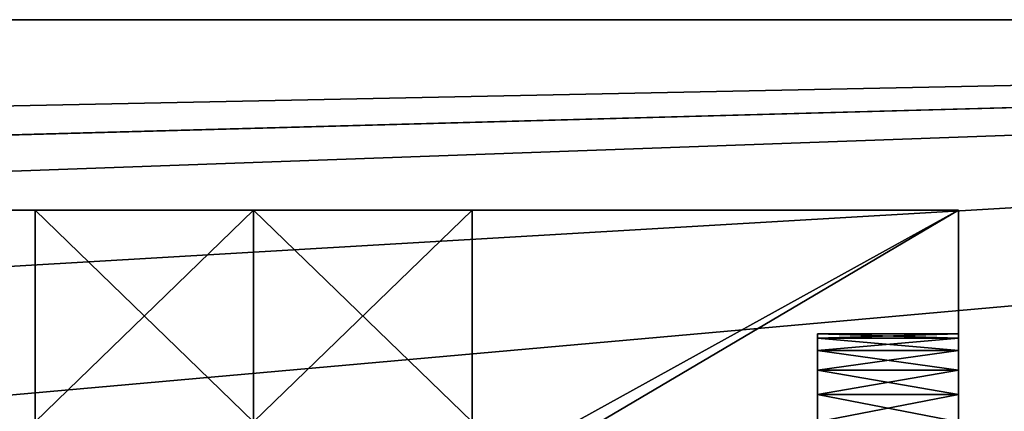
# Model space of a CAD drawing. Extents: x -340 to 340, y -36 to 33.
# Tile 180 of 252: x 249.58 to 263.55, y 27.7 to 33.25. Entities that reach past the tile are written whole.
import ezdxf

# ---------------------------------------------------------------- set-up
doc = ezdxf.new("R2010")
doc.units = 0
doc.header["$LTSCALE"] = 25.4
doc.layers.get('0').update_dxf_attribs({"color": 13, "linetype": 'CONTINUOUS'})

# ---------------------------------------------------------------- blocks, each defined once
blk = doc.blocks.new('OSLO-LED-60-7521-7517_STL')
at = {"color": 7}
for p, q in [((309.193, 33.247, 172.686), (-307.393, 33.247, 172.686)), ((-307.393, 33.247, 173.486), (309.193, 33.247, 173.486)), ((309.193, 33.247, 172.686), (-307.393, 33.247, 172.686)), ((-307.393, 33.247, 173.486), (309.193, 33.247, 173.486)), ((-307.393, 33.247, 132.686), (309.193, 33.247, 132.686)), ((309.193, 33.247, 131.886), (-307.393, 33.247, 131.886)), ((-307.393, 33.247, 132.686), (309.193, 33.247, 132.686)), ((309.193, 33.247, 131.886), (-307.393, 33.247, 131.886))]:
    blk.add_line(p, q, dxfattribs=at)
at = {"color": 0}
for p, q in [((243.4, 30.547, 133.786), (262.9, 30.547, 133.786)), ((243.4, 30.547, 148.786), (262.9, 30.547, 148.786)), ((243.4, 30.547, 133.786), (262.9, 30.547, 133.786)), ((243.4, 30.547, 148.786), (262.9, 30.547, 148.786)), ((252.9, 30.547, 137.706), (249.8, 30.547, 139.496)), ((249.8, 30.547, 139.496), (249.8, 27.547, 139.496)), ((249.8, 30.547, 139.496), (249.8, 27.547, 139.496)), ((249.8, 30.547, 139.496), (249.8, 30.547, 143.075)), ((249.8, 30.547, 143.075), (249.8, 27.547, 143.075)), ((249.8, 30.547, 143.075), (249.8, 27.547, 143.075)), ((249.8, 30.547, 143.075), (252.9, 30.547, 144.865)), ((249.8, 30.547, 139.496), (249.8, 30.547, 143.075)), ((252.9, 30.547, 137.706), (249.8, 30.547, 139.496)), ((249.8, 30.547, 143.075), (252.9, 30.547, 144.865)), ((256, 30.547, 139.496), (252.9, 30.547, 137.706)), ((252.9, 30.547, 137.706), (252.9, 27.547, 137.706)), ((252.9, 30.547, 137.706), (252.9, 27.547, 137.706)), ((252.9, 30.547, 144.865), (252.9, 27.547, 144.865)), ((252.9, 30.547, 144.865), (252.9, 27.547, 144.865)), ((252.9, 30.547, 144.865), (256, 30.547, 143.075)), ((256, 30.547, 139.496), (252.9, 30.547, 137.706)), ((252.9, 30.547, 144.865), (256, 30.547, 143.075)), ((256, 27.547, 143.075), (256, 30.547, 143.075)), ((256, 30.547, 143.075), (256, 30.547, 139.496)), ((256, 30.547, 139.496), (256, 27.547, 139.496)), ((256, 30.547, 139.496), (256, 27.547, 139.496)), ((256, 27.547, 143.075), (256, 30.547, 143.075)), ((256, 30.547, 143.075), (256, 30.547, 139.496)), ((262.9, 30.547, 148.786), (262.9, 19.047, 148.786)), ((262.9, 19.047, 133.786), (262.9, 30.547, 133.786)), ((262.9, 30.547, 133.786), (262.9, 30.547, 148.786)), ((262.9, 19.047, 133.786), (262.9, 30.547, 133.786)), ((262.9, 30.547, 133.786), (262.9, 30.547, 148.786)), ((262.9, 30.547, 148.786), (262.9, 19.047, 148.786)), ((260.9, 28.736, 145.899), (260.9, 28.797, 146.286)), ((260.9, 28.797, 146.286), (260.9, 28.736, 146.672)), ((260.9, 28.736, 135.899), (260.9, 28.797, 136.286)), ((260.9, 28.797, 136.286), (260.9, 28.736, 136.672)), ((260.9, 28.797, 146.286), (262.9, 28.797, 146.286)), ((260.9, 28.797, 146.286), (260.9, 28.736, 146.672)), ((260.9, 28.797, 146.286), (262.9, 28.797, 146.286)), ((260.9, 28.736, 145.899), (260.9, 28.797, 146.286)), ((260.9, 28.797, 136.286), (262.9, 28.797, 136.286)), ((260.9, 28.797, 136.286), (260.9, 28.736, 136.672)), ((260.9, 28.797, 136.286), (262.9, 28.797, 136.286)), ((260.9, 28.736, 135.899), (260.9, 28.797, 136.286)), ((262.9, 28.797, 146.286), (262.9, 28.736, 146.672)), ((262.9, 28.736, 145.899), (262.9, 28.797, 146.286)), ((262.9, 28.797, 136.286), (262.9, 28.736, 136.672)), ((262.9, 28.736, 135.899), (262.9, 28.797, 136.286)), ((262.9, 28.797, 146.286), (262.9, 28.736, 146.672)), ((262.9, 28.736, 145.899), (262.9, 28.797, 146.286)), ((262.9, 28.797, 136.286), (262.9, 28.736, 136.672)), ((262.9, 28.736, 135.899), (262.9, 28.797, 136.286)), ((260.9, 28.736, 146.672), (260.9, 28.559, 147.02)), ((260.9, 28.559, 145.551), (260.9, 28.736, 145.899)), ((260.9, 28.736, 136.672), (260.9, 28.559, 137.02)), ((260.9, 28.559, 135.551), (260.9, 28.736, 135.899)), ((262.9, 28.736, 146.672), (260.9, 28.736, 146.672)), ((262.9, 28.736, 146.672), (260.9, 28.736, 146.672)), ((260.9, 28.736, 146.672), (260.9, 28.559, 147.02)), ((262.9, 28.736, 145.899), (260.9, 28.736, 145.899)), ((260.9, 28.559, 145.551), (260.9, 28.736, 145.899)), ((262.9, 28.736, 145.899), (260.9, 28.736, 145.899)), ((262.9, 28.736, 136.672), (260.9, 28.736, 136.672)), ((262.9, 28.736, 136.672), (260.9, 28.736, 136.672)), ((260.9, 28.736, 136.672), (260.9, 28.559, 137.02)), ((262.9, 28.736, 135.899), (260.9, 28.736, 135.899)), ((260.9, 28.559, 135.551), (260.9, 28.736, 135.899)), ((262.9, 28.736, 135.899), (260.9, 28.736, 135.899)), ((262.9, 28.736, 146.672), (262.9, 28.559, 147.02)), ((262.9, 28.559, 145.551), (262.9, 28.736, 145.899)), ((262.9, 28.736, 136.672), (262.9, 28.559, 137.02)), ((262.9, 28.559, 135.551), (262.9, 28.736, 135.899)), ((262.9, 28.736, 146.672), (262.9, 28.559, 147.02)), ((262.9, 28.559, 145.551), (262.9, 28.736, 145.899)), ((262.9, 28.736, 136.672), (262.9, 28.559, 137.02)), ((262.9, 28.559, 135.551), (262.9, 28.736, 135.899)), ((260.9, 28.559, 147.02), (260.9, 28.282, 147.297)), ((260.9, 28.282, 145.274), (260.9, 28.559, 145.551)), ((260.9, 28.559, 137.02), (260.9, 28.282, 137.297)), ((260.9, 28.282, 135.274), (260.9, 28.559, 135.551)), ((262.9, 28.559, 147.02), (260.9, 28.559, 147.02)), ((262.9, 28.559, 147.02), (260.9, 28.559, 147.02)), ((260.9, 28.559, 147.02), (260.9, 28.282, 147.297)), ((262.9, 28.559, 145.551), (260.9, 28.559, 145.551)), ((260.9, 28.282, 145.274), (260.9, 28.559, 145.551)), ((262.9, 28.559, 145.551), (260.9, 28.559, 145.551)), ((262.9, 28.559, 137.02), (260.9, 28.559, 137.02)), ((262.9, 28.559, 137.02), (260.9, 28.559, 137.02)), ((260.9, 28.559, 137.02), (260.9, 28.282, 137.297)), ((262.9, 28.559, 135.551), (260.9, 28.559, 135.551)), ((260.9, 28.282, 135.274), (260.9, 28.559, 135.551)), ((262.9, 28.559, 135.551), (260.9, 28.559, 135.551)), ((262.9, 28.559, 147.02), (262.9, 28.282, 147.297)), ((262.9, 28.282, 145.274), (262.9, 28.559, 145.551)), ((262.9, 28.559, 137.02), (262.9, 28.282, 137.297)), ((262.9, 28.282, 135.274), (262.9, 28.559, 135.551)), ((262.9, 28.559, 147.02), (262.9, 28.282, 147.297)), ((262.9, 28.282, 145.274), (262.9, 28.559, 145.551)), ((262.9, 28.559, 137.02), (262.9, 28.282, 137.297)), ((262.9, 28.282, 135.274), (262.9, 28.559, 135.551)), ((260.9, 28.282, 147.297), (260.9, 27.934, 147.474)), ((260.9, 27.934, 145.097), (260.9, 28.282, 145.274)), ((260.9, 28.282, 137.297), (260.9, 27.934, 137.474)), ((260.9, 27.934, 135.097), (260.9, 28.282, 135.274)), ((262.9, 28.282, 147.297), (260.9, 28.282, 147.297)), ((262.9, 28.282, 147.297), (260.9, 28.282, 147.297)), ((260.9, 28.282, 147.297), (260.9, 27.934, 147.474)), ((262.9, 28.282, 145.274), (260.9, 28.282, 145.274)), ((260.9, 27.934, 145.097), (260.9, 28.282, 145.274)), ((262.9, 28.282, 145.274), (260.9, 28.282, 145.274)), ((262.9, 28.282, 137.297), (260.9, 28.282, 137.297)), ((262.9, 28.282, 137.297), (260.9, 28.282, 137.297)), ((260.9, 28.282, 137.297), (260.9, 27.934, 137.474)), ((262.9, 28.282, 135.274), (260.9, 28.282, 135.274)), ((260.9, 27.934, 135.097), (260.9, 28.282, 135.274)), ((262.9, 28.282, 135.274), (260.9, 28.282, 135.274)), ((262.9, 28.282, 147.297), (262.9, 27.934, 147.474)), ((262.9, 27.934, 145.097), (262.9, 28.282, 145.274)), ((262.9, 28.282, 137.297), (262.9, 27.934, 137.474)), ((262.9, 27.934, 135.097), (262.9, 28.282, 135.274)), ((262.9, 28.282, 147.297), (262.9, 27.934, 147.474)), ((262.9, 27.934, 145.097), (262.9, 28.282, 145.274)), ((262.9, 28.282, 137.297), (262.9, 27.934, 137.474)), ((262.9, 27.934, 135.097), (262.9, 28.282, 135.274)), ((260.9, 27.934, 147.474), (260.9, 27.547, 147.536)), ((260.9, 27.547, 145.036), (260.9, 27.934, 145.097)), ((260.9, 27.934, 137.474), (260.9, 27.547, 137.536)), ((260.9, 27.547, 135.036), (260.9, 27.934, 135.097)), ((262.9, 27.934, 147.474), (260.9, 27.934, 147.474)), ((262.9, 27.934, 147.474), (260.9, 27.934, 147.474)), ((260.9, 27.934, 147.474), (260.9, 27.547, 147.536)), ((262.9, 27.934, 145.097), (260.9, 27.934, 145.097)), ((260.9, 27.547, 145.036), (260.9, 27.934, 145.097)), ((262.9, 27.934, 145.097), (260.9, 27.934, 145.097)), ((262.9, 27.934, 137.474), (260.9, 27.934, 137.474)), ((262.9, 27.934, 137.474), (260.9, 27.934, 137.474)), ((260.9, 27.934, 137.474), (260.9, 27.547, 137.536)), ((262.9, 27.934, 135.097), (260.9, 27.934, 135.097)), ((260.9, 27.547, 135.036), (260.9, 27.934, 135.097)), ((262.9, 27.934, 135.097), (260.9, 27.934, 135.097)), ((262.9, 27.934, 147.474), (262.9, 27.547, 147.536)), ((262.9, 27.547, 145.036), (262.9, 27.934, 145.097)), ((262.9, 27.934, 137.474), (262.9, 27.547, 137.536)), ((262.9, 27.547, 135.036), (262.9, 27.934, 135.097)), ((262.9, 27.934, 147.474), (262.9, 27.547, 147.536)), ((262.9, 27.547, 145.036), (262.9, 27.934, 145.097)), ((262.9, 27.934, 137.474), (262.9, 27.547, 137.536)), ((262.9, 27.547, 135.036), (262.9, 27.934, 135.097))]:
    blk.add_line(p, q, dxfattribs=at)
at = {"color": 7}
mesh = blk.add_polyface(dxfattribs=at)
corners = [(-307.393, 33.247, 173.486), (309.193, 33.247, 172.686), (-307.393, 33.247, 172.686), (309.193, 33.247, 173.486)]
mesh.append_faces([[corners[k] for k in face] for face in [(0, 1, 2), (1, 0, 3)]], dxfattribs={"vtx0": -1, "color": 7})
mesh = blk.add_polyface(dxfattribs=at)
corners = [(309.193, 33.247, 172.686), (-307.393, 20.647, 172.686), (-307.393, 33.247, 172.686), (309.193, 20.647, 172.686)]
mesh.append_faces([[corners[k] for k in face] for face in [(0, 1, 2), (1, 0, 3)]], dxfattribs={"vtx0": -1, "color": 7})
mesh = blk.add_polyface(dxfattribs=at)
corners = [(309.193, 20.647, 173.486), (-307.393, 33.247, 173.486), (-307.393, 20.647, 173.486), (309.193, 33.247, 173.486)]
mesh.append_faces([[corners[k] for k in face] for face in [(0, 1, 2), (1, 0, 3)]], dxfattribs={"vtx0": -1, "color": 7})
mesh = blk.add_polyface(dxfattribs=at)
corners = [(-307.393, 33.247, 132.686), (309.193, 33.247, 131.886), (-307.393, 33.247, 131.886), (309.193, 33.247, 132.686)]
mesh.append_faces([[corners[k] for k in face] for face in [(0, 1, 2), (1, 0, 3)]], dxfattribs={"vtx0": -1, "color": 7})
mesh = blk.add_polyface(dxfattribs=at)
corners = [(309.193, 20.647, 132.686), (-307.393, 33.247, 132.686), (-307.393, 20.647, 132.686), (234.193, 22.697, 132.686), (232.068, 23.267, 132.686), (230.512, 24.822, 132.686), (229.943, 26.947, 132.686), (236.318, 23.267, 132.686), (237.873, 24.822, 132.686), (238.443, 26.947, 132.686), (234.193, 31.197, 132.686), (309.193, 33.247, 132.686), (232.068, 30.628, 132.686), (230.512, 29.072, 132.686), (236.318, 30.628, 132.686), (237.873, 29.072, 132.686)]
mesh.append_faces([[corners[k] for k in face] for face in [(0, 1, 2)]], dxfattribs={"vtx0": -1, "color": 7})
mesh.append_faces([[corners[k] for k in face] for face in [(3, 0, 7), (7, 0, 8), (8, 0, 9), (1, 10, 11), (10, 1, 12), (12, 1, 13), (13, 1, 6), (11, 9, 0)]], dxfattribs={"vtx0": -1, "vtx1": -1, "color": 7})
mesh.append_faces([[corners[k] for k in face] for face in [(1, 0, 3)]], dxfattribs={"vtx0": -1, "vtx1": -1, "vtx2": -1, "color": 7})
mesh.append_faces([[corners[k] for k in face] for face in [(1, 3, 4), (1, 4, 5), (1, 5, 6), (11, 10, 14), (11, 14, 15), (11, 15, 9)]], dxfattribs={"vtx0": -1, "vtx2": -1, "color": 7})
mesh = blk.add_polyface(dxfattribs=at)
corners = [(309.193, 33.247, 131.886), (-307.393, 20.647, 131.886), (-307.393, 33.247, 131.886), (234.193, 31.197, 131.886), (232.068, 30.628, 131.886), (230.512, 29.072, 131.886), (229.943, 26.947, 131.886), (236.318, 30.628, 131.886), (237.873, 29.072, 131.886), (238.443, 26.947, 131.886), (234.193, 22.697, 131.886), (309.193, 20.647, 131.886), (232.068, 23.267, 131.886), (230.512, 24.822, 131.886), (236.318, 23.267, 131.886), (237.873, 24.822, 131.886)]
mesh.append_faces([[corners[k] for k in face] for face in [(0, 1, 2)]], dxfattribs={"vtx0": -1, "color": 7})
mesh.append_faces([[corners[k] for k in face] for face in [(3, 0, 7), (7, 0, 8), (8, 0, 9), (1, 10, 11), (10, 1, 12), (12, 1, 13), (13, 1, 6), (11, 9, 0)]], dxfattribs={"vtx0": -1, "vtx1": -1, "color": 7})
mesh.append_faces([[corners[k] for k in face] for face in [(1, 0, 3)]], dxfattribs={"vtx0": -1, "vtx1": -1, "vtx2": -1, "color": 7})
mesh.append_faces([[corners[k] for k in face] for face in [(1, 3, 4), (1, 4, 5), (1, 5, 6), (11, 10, 14), (11, 14, 15), (11, 15, 9)]], dxfattribs={"vtx0": -1, "vtx2": -1, "color": 7})
at = {"color": 0}
mesh = blk.add_polyface(dxfattribs=at)
corners = [(236.471, 30.547, 138.415), (252.9, 30.547, 137.706), (236.905, 30.547, 137.536), (249.8, 30.547, 139.496), (236.156, 30.547, 139.344), (235.964, 30.547, 140.307), (249.8, 30.547, 143.075), (235.9, 30.547, 141.286), (235.964, 30.547, 142.265), (236.156, 30.547, 143.227), (252.9, 30.547, 144.865), (236.471, 30.547, 144.156), (236.905, 30.547, 145.036), (242.421, 30.547, 133.85), (262.9, 30.547, 133.786), (243.4, 30.547, 133.786), (256, 30.547, 139.496), (262.9, 30.547, 148.786), (241.459, 30.547, 134.041), (240.53, 30.547, 134.357), (239.65, 30.547, 134.79), (238.834, 30.547, 135.335), (238.097, 30.547, 135.982), (237.45, 30.547, 136.72), (256, 30.547, 143.075), (237.45, 30.547, 145.851), (238.097, 30.547, 146.589), (238.834, 30.547, 147.236), (239.65, 30.547, 147.781), (240.53, 30.547, 148.215), (241.459, 30.547, 148.53), (242.421, 30.547, 148.721), (243.4, 30.547, 148.786)]
mesh.append_faces([[corners[k] for k in face] for face in [(13, 14, 15), (17, 31, 32)]], dxfattribs={"vtx0": -1, "color": 0})
mesh.append_faces([[corners[k] for k in face] for face in [(0, 1, 2), (1, 0, 3), (3, 5, 6), (6, 9, 10), (14, 16, 17)]], dxfattribs={"vtx0": -1, "vtx1": -1, "color": 0})
mesh.append_faces([[corners[k] for k in face] for face in [(14, 13, 1), (17, 10, 12)]], dxfattribs={"vtx0": -1, "vtx1": -1, "vtx2": -1, "color": 0})
mesh.append_faces([[corners[k] for k in face] for face in [(3, 0, 4), (3, 4, 5), (6, 5, 7), (6, 7, 8), (6, 8, 9), (10, 9, 11), (10, 11, 12), (14, 1, 16), (1, 13, 18), (1, 18, 19), (1, 19, 20), (1, 20, 21), (1, 21, 22), (1, 22, 23), (1, 23, 2), (17, 16, 24), (17, 24, 10), (17, 12, 25), (17, 25, 26), (17, 26, 27), (17, 27, 28), (17, 28, 29), (17, 29, 30), (17, 30, 31)]], dxfattribs={"vtx0": -1, "vtx2": -1, "color": 0})
mesh = blk.add_polyface(dxfattribs=at)
corners = [(262.9, 30.547, 133.786), (243.4, 19.047, 133.786), (243.4, 30.547, 133.786), (262.9, 19.047, 133.786)]
mesh.append_faces([[corners[k] for k in face] for face in [(0, 1, 2), (1, 0, 3)]], dxfattribs={"vtx0": -1, "color": 0})
mesh = blk.add_polyface(dxfattribs=at)
corners = [(262.9, 19.047, 148.786), (243.4, 20.593, 148.786), (243.4, 19.047, 148.786), (249.4, 20.593, 148.786), (249.4, 23.091, 148.786), (243.4, 30.547, 148.786), (243.4, 23.091, 148.786), (262.9, 30.547, 148.786)]
mesh.append_faces([[corners[k] for k in face] for face in [(0, 1, 2), (4, 5, 6)]], dxfattribs={"vtx0": -1, "color": 0})
mesh.append_faces([[corners[k] for k in face] for face in [(1, 0, 3), (3, 0, 4), (5, 4, 7), (7, 4, 0)]], dxfattribs={"vtx0": -1, "vtx1": -1, "color": 0})
mesh = blk.add_polyface(dxfattribs=at)
corners = [(252.9, 27.547, 137.706), (249.8, 30.547, 139.496), (249.8, 27.547, 139.496), (252.9, 30.547, 137.706)]
mesh.append_faces([[corners[k] for k in face] for face in [(0, 1, 2), (1, 0, 3)]], dxfattribs={"vtx0": -1, "color": 0})
mesh = blk.add_polyface(dxfattribs=at)
corners = [(249.8, 30.547, 139.496), (249.8, 27.547, 143.075), (249.8, 27.547, 139.496), (249.8, 30.547, 143.075)]
mesh.append_faces([[corners[k] for k in face] for face in [(0, 1, 2), (1, 0, 3)]], dxfattribs={"vtx0": -1, "color": 0})
mesh = blk.add_polyface(dxfattribs=at)
corners = [(252.9, 30.547, 144.865), (249.8, 27.547, 143.075), (249.8, 30.547, 143.075), (252.9, 27.547, 144.865)]
mesh.append_faces([[corners[k] for k in face] for face in [(0, 1, 2), (1, 0, 3)]], dxfattribs={"vtx0": -1, "color": 0})
mesh = blk.add_polyface(dxfattribs=at)
corners = [(256, 27.547, 139.496), (252.9, 30.547, 137.706), (252.9, 27.547, 137.706), (256, 30.547, 139.496)]
mesh.append_faces([[corners[k] for k in face] for face in [(0, 1, 2), (1, 0, 3)]], dxfattribs={"vtx0": -1, "color": 0})
mesh = blk.add_polyface(dxfattribs=at)
corners = [(256, 30.547, 143.075), (252.9, 27.547, 144.865), (252.9, 30.547, 144.865), (256, 27.547, 143.075)]
mesh.append_faces([[corners[k] for k in face] for face in [(0, 1, 2), (1, 0, 3)]], dxfattribs={"vtx0": -1, "color": 0})
mesh = blk.add_polyface(dxfattribs=at)
corners = [(256, 30.547, 143.075), (256, 27.547, 139.496), (256, 27.547, 143.075), (256, 30.547, 139.496)]
mesh.append_faces([[corners[k] for k in face] for face in [(0, 1, 2), (1, 0, 3)]], dxfattribs={"vtx0": -1, "color": 0})
mesh = blk.add_polyface(dxfattribs=at)
corners = [(262.9, 19.047, 133.786), (262.9, 26.536, 135.551), (262.9, 19.047, 148.786), (262.9, 26.813, 135.274), (262.9, 27.161, 135.097), (262.9, 30.547, 133.786), (262.9, 26.358, 135.899), (262.9, 26.297, 136.286), (262.9, 27.547, 135.036), (262.9, 27.934, 135.097), (262.9, 28.282, 135.274), (262.9, 28.559, 135.551), (262.9, 28.736, 135.899), (262.9, 28.797, 136.286), (262.9, 28.797, 146.286), (262.9, 27.161, 147.474), (262.9, 30.547, 148.786), (262.9, 26.813, 147.297), (262.9, 26.536, 147.02), (262.9, 26.358, 146.672), (262.9, 26.297, 146.286), (262.9, 27.547, 147.536), (262.9, 27.934, 147.474), (262.9, 28.282, 147.297), (262.9, 28.559, 147.02), (262.9, 28.736, 146.672), (262.9, 26.358, 136.672), (262.9, 26.358, 145.899), (262.9, 26.536, 137.02), (262.9, 26.536, 145.551), (262.9, 26.813, 137.297), (262.9, 26.813, 145.274), (262.9, 27.161, 137.474), (262.9, 27.161, 145.097), (262.9, 27.547, 137.536), (262.9, 27.547, 145.036), (262.9, 27.934, 137.474), (262.9, 27.934, 145.097), (262.9, 28.282, 137.297), (262.9, 28.282, 145.274), (262.9, 28.559, 137.02), (262.9, 28.559, 145.551), (262.9, 28.736, 136.672), (262.9, 28.736, 145.899)]
mesh.append_faces([[corners[k] for k in face] for face in [(0, 1, 2), (1, 0, 3), (3, 0, 4), (4, 5, 8), (8, 5, 9), (9, 5, 10), (10, 5, 11), (11, 5, 12), (12, 5, 13), (2, 15, 16), (15, 2, 17), (17, 2, 18), (18, 2, 19), (19, 2, 20), (16, 14, 5), (26, 20, 7), (20, 26, 27), (27, 28, 29), (29, 30, 31), (31, 32, 33), (33, 34, 35), (35, 36, 37), (37, 38, 39), (39, 40, 41), (41, 42, 43), (43, 13, 14)]], dxfattribs={"vtx0": -1, "vtx1": -1, "color": 0})
mesh.append_faces([[corners[k] for k in face] for face in [(13, 5, 14), (20, 2, 7)]], dxfattribs={"vtx0": -1, "vtx1": -1, "vtx2": -1, "color": 0})
mesh.append_faces([[corners[k] for k in face] for face in [(4, 0, 5), (2, 1, 6), (2, 6, 7), (16, 15, 21), (16, 21, 22), (16, 22, 23), (16, 23, 24), (16, 24, 25), (16, 25, 14), (27, 26, 28), (29, 28, 30), (31, 30, 32), (33, 32, 34), (35, 34, 36), (37, 36, 38), (39, 38, 40), (41, 40, 42), (43, 42, 13)]], dxfattribs={"vtx0": -1, "vtx2": -1, "color": 0})
mesh = blk.add_polyface(dxfattribs=at)
corners = [(260.9, 26.358, 145.899), (260.9, 26.358, 146.672), (260.9, 26.297, 146.286), (260.9, 26.536, 145.551), (260.9, 26.536, 147.02), (260.9, 26.813, 145.274), (260.9, 26.813, 147.297), (260.9, 27.161, 145.097), (260.9, 27.161, 147.474), (260.9, 27.547, 145.036), (260.9, 27.547, 147.536), (260.9, 27.934, 145.097), (260.9, 27.934, 147.474), (260.9, 28.282, 145.274), (260.9, 28.282, 147.297), (260.9, 28.559, 145.551), (260.9, 28.559, 147.02), (260.9, 28.736, 145.899), (260.9, 28.736, 146.672), (260.9, 28.797, 146.286)]
mesh.append_faces([[corners[k] for k in face] for face in [(0, 1, 2), (18, 17, 19)]], dxfattribs={"vtx0": -1, "color": 0})
mesh.append_faces([[corners[k] for k in face] for face in [(1, 3, 4), (4, 5, 6), (6, 7, 8), (8, 9, 10), (10, 11, 12), (12, 13, 14), (14, 15, 16), (16, 17, 18)]], dxfattribs={"vtx0": -1, "vtx1": -1, "color": 0})
mesh.append_faces([[corners[k] for k in face] for face in [(1, 0, 3), (4, 3, 5), (6, 5, 7), (8, 7, 9), (10, 9, 11), (12, 11, 13), (14, 13, 15), (16, 15, 17)]], dxfattribs={"vtx0": -1, "vtx2": -1, "color": 0})
mesh = blk.add_polyface(dxfattribs=at)
corners = [(260.9, 26.358, 135.899), (260.9, 26.358, 136.672), (260.9, 26.297, 136.286), (260.9, 26.536, 135.551), (260.9, 26.536, 137.02), (260.9, 26.813, 135.274), (260.9, 26.813, 137.297), (260.9, 27.161, 135.097), (260.9, 27.161, 137.474), (260.9, 27.547, 135.036), (260.9, 27.547, 137.536), (260.9, 27.934, 135.097), (260.9, 27.934, 137.474), (260.9, 28.282, 135.274), (260.9, 28.282, 137.297), (260.9, 28.559, 135.551), (260.9, 28.559, 137.02), (260.9, 28.736, 135.899), (260.9, 28.736, 136.672), (260.9, 28.797, 136.286)]
mesh.append_faces([[corners[k] for k in face] for face in [(0, 1, 2), (18, 17, 19)]], dxfattribs={"vtx0": -1, "color": 0})
mesh.append_faces([[corners[k] for k in face] for face in [(1, 3, 4), (4, 5, 6), (6, 7, 8), (8, 9, 10), (10, 11, 12), (12, 13, 14), (14, 15, 16), (16, 17, 18)]], dxfattribs={"vtx0": -1, "vtx1": -1, "color": 0})
mesh.append_faces([[corners[k] for k in face] for face in [(1, 0, 3), (4, 3, 5), (6, 5, 7), (8, 7, 9), (10, 9, 11), (12, 11, 13), (14, 13, 15), (16, 15, 17)]], dxfattribs={"vtx0": -1, "vtx2": -1, "color": 0})
mesh = blk.add_polyface(dxfattribs=at)
corners = [(262.9, 28.736, 146.672), (260.9, 28.797, 146.286), (262.9, 28.797, 146.286), (260.9, 28.736, 146.672)]
mesh.append_faces([[corners[k] for k in face] for face in [(0, 1, 2), (1, 0, 3)]], dxfattribs={"vtx0": -1, "color": 0})
mesh = blk.add_polyface(dxfattribs=at)
corners = [(262.9, 28.797, 146.286), (260.9, 28.736, 145.899), (262.9, 28.736, 145.899), (260.9, 28.797, 146.286)]
mesh.append_faces([[corners[k] for k in face] for face in [(0, 1, 2), (1, 0, 3)]], dxfattribs={"vtx0": -1, "color": 0})
mesh = blk.add_polyface(dxfattribs=at)
corners = [(262.9, 28.736, 136.672), (260.9, 28.797, 136.286), (262.9, 28.797, 136.286), (260.9, 28.736, 136.672)]
mesh.append_faces([[corners[k] for k in face] for face in [(0, 1, 2), (1, 0, 3)]], dxfattribs={"vtx0": -1, "color": 0})
mesh = blk.add_polyface(dxfattribs=at)
corners = [(262.9, 28.797, 136.286), (260.9, 28.736, 135.899), (262.9, 28.736, 135.899), (260.9, 28.797, 136.286)]
mesh.append_faces([[corners[k] for k in face] for face in [(0, 1, 2), (1, 0, 3)]], dxfattribs={"vtx0": -1, "color": 0})
mesh = blk.add_polyface(dxfattribs=at)
corners = [(262.9, 28.559, 147.02), (260.9, 28.736, 146.672), (262.9, 28.736, 146.672), (260.9, 28.559, 147.02)]
mesh.append_faces([[corners[k] for k in face] for face in [(0, 1, 2), (1, 0, 3)]], dxfattribs={"vtx0": -1, "color": 0})
mesh = blk.add_polyface(dxfattribs=at)
corners = [(262.9, 28.736, 145.899), (260.9, 28.559, 145.551), (262.9, 28.559, 145.551), (260.9, 28.736, 145.899)]
mesh.append_faces([[corners[k] for k in face] for face in [(0, 1, 2), (1, 0, 3)]], dxfattribs={"vtx0": -1, "color": 0})
mesh = blk.add_polyface(dxfattribs=at)
corners = [(262.9, 28.559, 137.02), (260.9, 28.736, 136.672), (262.9, 28.736, 136.672), (260.9, 28.559, 137.02)]
mesh.append_faces([[corners[k] for k in face] for face in [(0, 1, 2), (1, 0, 3)]], dxfattribs={"vtx0": -1, "color": 0})
mesh = blk.add_polyface(dxfattribs=at)
corners = [(262.9, 28.736, 135.899), (260.9, 28.559, 135.551), (262.9, 28.559, 135.551), (260.9, 28.736, 135.899)]
mesh.append_faces([[corners[k] for k in face] for face in [(0, 1, 2), (1, 0, 3)]], dxfattribs={"vtx0": -1, "color": 0})
mesh = blk.add_polyface(dxfattribs=at)
corners = [(262.9, 28.559, 147.02), (260.9, 28.282, 147.297), (260.9, 28.559, 147.02), (262.9, 28.282, 147.297)]
mesh.append_faces([[corners[k] for k in face] for face in [(0, 1, 2), (1, 0, 3)]], dxfattribs={"vtx0": -1, "color": 0})
mesh = blk.add_polyface(dxfattribs=at)
corners = [(262.9, 28.282, 145.274), (260.9, 28.559, 145.551), (260.9, 28.282, 145.274), (262.9, 28.559, 145.551)]
mesh.append_faces([[corners[k] for k in face] for face in [(0, 1, 2), (1, 0, 3)]], dxfattribs={"vtx0": -1, "color": 0})
mesh = blk.add_polyface(dxfattribs=at)
corners = [(262.9, 28.559, 137.02), (260.9, 28.282, 137.297), (260.9, 28.559, 137.02), (262.9, 28.282, 137.297)]
mesh.append_faces([[corners[k] for k in face] for face in [(0, 1, 2), (1, 0, 3)]], dxfattribs={"vtx0": -1, "color": 0})
mesh = blk.add_polyface(dxfattribs=at)
corners = [(262.9, 28.282, 135.274), (260.9, 28.559, 135.551), (260.9, 28.282, 135.274), (262.9, 28.559, 135.551)]
mesh.append_faces([[corners[k] for k in face] for face in [(0, 1, 2), (1, 0, 3)]], dxfattribs={"vtx0": -1, "color": 0})
mesh = blk.add_polyface(dxfattribs=at)
corners = [(262.9, 28.282, 147.297), (260.9, 27.934, 147.474), (260.9, 28.282, 147.297), (262.9, 27.934, 147.474)]
mesh.append_faces([[corners[k] for k in face] for face in [(0, 1, 2), (1, 0, 3)]], dxfattribs={"vtx0": -1, "color": 0})
mesh = blk.add_polyface(dxfattribs=at)
corners = [(262.9, 27.934, 145.097), (260.9, 28.282, 145.274), (260.9, 27.934, 145.097), (262.9, 28.282, 145.274)]
mesh.append_faces([[corners[k] for k in face] for face in [(0, 1, 2), (1, 0, 3)]], dxfattribs={"vtx0": -1, "color": 0})
mesh = blk.add_polyface(dxfattribs=at)
corners = [(262.9, 28.282, 137.297), (260.9, 27.934, 137.474), (260.9, 28.282, 137.297), (262.9, 27.934, 137.474)]
mesh.append_faces([[corners[k] for k in face] for face in [(0, 1, 2), (1, 0, 3)]], dxfattribs={"vtx0": -1, "color": 0})
mesh = blk.add_polyface(dxfattribs=at)
corners = [(262.9, 27.934, 135.097), (260.9, 28.282, 135.274), (260.9, 27.934, 135.097), (262.9, 28.282, 135.274)]
mesh.append_faces([[corners[k] for k in face] for face in [(0, 1, 2), (1, 0, 3)]], dxfattribs={"vtx0": -1, "color": 0})
mesh = blk.add_polyface(dxfattribs=at)
corners = [(262.9, 27.934, 147.474), (260.9, 27.547, 147.536), (260.9, 27.934, 147.474), (262.9, 27.547, 147.536)]
mesh.append_faces([[corners[k] for k in face] for face in [(0, 1, 2), (1, 0, 3)]], dxfattribs={"vtx0": -1, "color": 0})
mesh = blk.add_polyface(dxfattribs=at)
corners = [(262.9, 27.547, 145.036), (260.9, 27.934, 145.097), (260.9, 27.547, 145.036), (262.9, 27.934, 145.097)]
mesh.append_faces([[corners[k] for k in face] for face in [(0, 1, 2), (1, 0, 3)]], dxfattribs={"vtx0": -1, "color": 0})
mesh = blk.add_polyface(dxfattribs=at)
corners = [(262.9, 27.934, 137.474), (260.9, 27.547, 137.536), (260.9, 27.934, 137.474), (262.9, 27.547, 137.536)]
mesh.append_faces([[corners[k] for k in face] for face in [(0, 1, 2), (1, 0, 3)]], dxfattribs={"vtx0": -1, "color": 0})
mesh = blk.add_polyface(dxfattribs=at)
corners = [(262.9, 27.547, 135.036), (260.9, 27.934, 135.097), (260.9, 27.547, 135.036), (262.9, 27.934, 135.097)]
mesh.append_faces([[corners[k] for k in face] for face in [(0, 1, 2), (1, 0, 3)]], dxfattribs={"vtx0": -1, "color": 0})

msp = doc.modelspace()

# ---------------------------------------------------------------- block references
at = {"color": 0}
msp.add_blockref('OSLO-LED-60-7521-7517_STL', (0, 0), dxfattribs=at)

doc.saveas('drawing.dxf')
